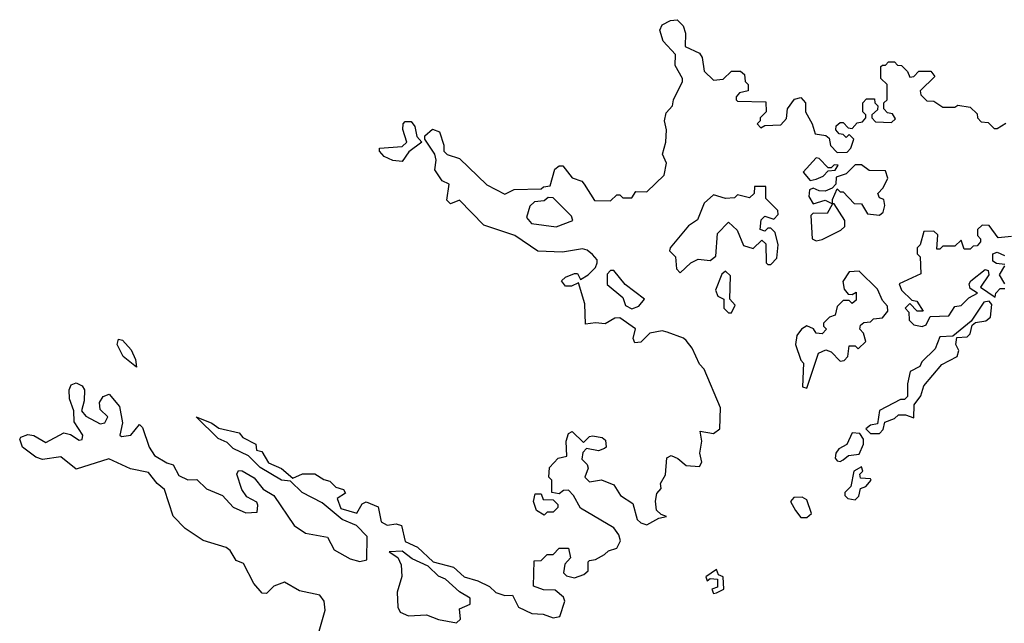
# Model space of a CAD drawing. Extents: x 2601477 to 2753313, y 449408 to 581029.
# Tile 138 of 203: x 2693158 to 2696418, y 484362 to 486360. Entities that reach past the tile are written whole.
import ezdxf

# ---------------------------------------------------------------- set-up
doc = ezdxf.new("R2010")
doc.units = 0

msp = doc.modelspace()

# ---------------------------------------------------------------- linework, layer by layer
at = {"layer": '0CON05XD'}
for points in [[(2695095, 484590), (2695108.3, 484601.7), (2695135, 484610), (2695147.5, 484635), (2695142.5, 484655), (2695125, 484677.5), (2695015, 484742.5), (2694992.5, 484785), (2694975, 484802.5), (2694958.3, 484801.7), (2694945, 484790), (2694920, 484795), (2694920, 484835), (2694910, 484845), (2694913, 484877), (2694941.7, 484908.3), (2694970, 484915), (2694967.5, 484965), (2694975, 484990), (2694987, 484997), (2695025, 484960), (2695045, 484980), (2695055, 484982.5), (2695087, 484977), (2695098.3, 484968.3), (2695100, 484945), (2695095, 484940), (2695075, 484932.5), (2695035, 484940), (2695023, 484927), (2695020, 484905), (2695037, 484887), (2695040, 484875), (2695030, 484845), (2695045, 484830), (2695085, 484836.7), (2695125, 484820), (2695147.5, 484785), (2695188.3, 484758.3), (2695203.3, 484705), (2695215, 484693.8), (2695235, 484687.5), (2695275, 484710), (2695300, 484715), (2695281.7, 484721.7), (2695266.4, 484736.4), (2695263.8, 484766.2), (2695268.3, 484791.7), (2695281.7, 484808.3), (2695280, 484825), (2695297, 484853), (2695300.7, 484909.3), (2695315, 484916.7), (2695337.3, 484907.3), (2695365, 484883.8), (2695408.8, 484881.2), (2695416.7, 484895), (2695410, 484925), (2695416.7, 484965), (2695411.7, 484998.3), (2695455, 484990), (2695476, 485005), (2695479.2, 485075), (2695425, 485202.5), (2695409.1, 485219.1), (2695385, 485272.5), (2695365, 485297.5), (2695355.9, 485305.9), (2695302.5, 485325), (2695285, 485330), (2695245, 485322.5), (2695215, 485292.5), (2695195, 485290), (2695190, 485305), (2695197, 485337), (2695145, 485372.5), (2695128.3, 485371.7), (2695096.4, 485353.6), (2695065, 485356.7), (2695031.7, 485351.7), (2695029.3, 485419.3), (2695008.3, 485488.3), (2694985, 485477.5), (2694965, 485477.5), (2694952.5, 485495), (2694965, 485507.5), (2694995, 485520), (2695005, 485520), (2695015, 485500), (2695040, 485515), (2695065, 485540), (2695070, 485555), (2695070, 485565), (2695055, 485582.5), (2695037.5, 485597.5), (2695021.7, 485601.7), (2694955, 485590), (2694873.8, 485593.8), (2694797.5, 485645), (2694695, 485680), (2694615, 485762.5), (2694585, 485750), (2694572.5, 485762.5), (2694580, 485815), (2694557, 485827), (2694533, 485863), (2694537.5, 485895), (2694532.5, 485915), (2694500, 485965), (2694500, 485975), (2694525, 485997.5), (2694548.3, 485988.3), (2694562.5, 485945), (2694562.5, 485925), (2694573.6, 485913.6), (2694615, 485900), (2694705, 485813.3), (2694765, 485782.5), (2694795, 485797.5), (2694885, 485800), (2694893, 485807), (2694915, 485810), (2694930, 485865), (2694945, 485876.7), (2694956.2, 485876.2), (2694987, 485837), (2695020, 485825), (2695027.5, 485815), (2695061.7, 485761.7), (2695115, 485760), (2695135, 485780), (2695145, 485780), (2695155, 485770), (2695185, 485770), (2695198.3, 485791.7), (2695235, 485790), (2695292.5, 485845), (2695300, 485885), (2695286.7, 485915), (2695297.5, 485955), (2695300, 485995), (2695293.3, 486025), (2695298.3, 486051.7), (2695320, 486075), (2695322.5, 486095), (2695352.5, 486155), (2695352.5, 486165), (2695328.3, 486208.3), (2695330, 486245), (2695289.3, 486289.3), (2695277.5, 486325), (2695285, 486342.5), (2695313, 486357), (2695335, 486360), (2695355, 486340), (2695362.5, 486315), (2695361.7, 486271.7), (2695409.3, 486249.3), (2695417.5, 486235), (2695425, 486190), (2695455, 486160), (2695487, 486163), (2695515, 486190), (2695545, 486190), (2695558.3, 486178.3), (2695560, 486155), (2695570, 486145), (2695570, 486125), (2695541.7, 486118.3), (2695530, 486105), (2695530, 486095), (2695535, 486090), (2695628.3, 486088.3), (2695630, 486055), (2695610, 486035), (2695610, 486025), (2695600, 486015), (2695611.7, 486001.7), (2695625, 486010), (2695678.3, 486011.7), (2695697, 486033), (2695700, 486065), (2695723.6, 486096.4), (2695745, 486102.5), (2695760, 486085), (2695760, 486055), (2695782.5, 486015), (2695791.7, 485981.7), (2695827, 485977), (2695838.3, 485968.3), (2695843, 485943), (2695865, 485920), (2695898.3, 485921.7), (2695910, 485935), (2695920, 485965), (2695905, 485980), (2695895, 485970), (2695885, 485980), (2695871.7, 485981.7), (2695860, 485995), (2695861.7, 486008.3), (2695875, 486020), (2695885, 486020), (2695901.7, 486001.7), (2695915, 486000), (2695931.7, 486018.3), (2695948.3, 486021.7), (2695960, 486035), (2695960, 486045), (2695950, 486055), (2695950, 486085), (2695961.7, 486098.3), (2695988.3, 486098.3), (2695990, 486085), (2696000, 486075), (2695998.3, 486061.7), (2695980, 486045), (2695980, 486035), (2695991.7, 486021.7), (2696045, 486020), (2696058.3, 486031.7), (2696048.3, 486048.3), (2696031.7, 486051.7), (2696020, 486065), (2696020, 486085), (2696030, 486095), (2696030, 486145), (2696010, 486165), (2696010, 486205), (2696015, 486210), (2696025, 486210), (2696035, 486220), (2696055, 486220), (2696065, 486210), (2696078.3, 486208.3), (2696098.3, 486188.3), (2696105, 486170), (2696118.3, 486171.7), (2696135, 486190), (2696175, 486190), (2696188.3, 486171.7), (2696140, 486125), (2696141.7, 486111.7), (2696161.7, 486091.7), (2696185, 486090), (2696215, 486070), (2696255, 486070), (2696265, 486077.5), (2696305, 486070), (2696328.3, 486048.3), (2696330, 486035), (2696341.7, 486021.7), (2696365, 486020), (2696385, 486000), (2696395, 486000), (2696423, 486017)], [(2694425, 485890), (2694393.6, 485893.6), (2694365, 485907.5), (2694350, 485925), (2694350, 485935), (2694425, 485940), (2694440, 485955), (2694427, 485997), (2694427.5, 486015), (2694435, 486022.5), (2694455, 486022.5), (2694466.4, 486006.4), (2694473, 485973), (2694490, 485955), (2694447, 485923), (2694425, 485890)], [(2695775, 485827.5), (2695795, 485832.5), (2695818.3, 485841.7), (2695835, 485860), (2695858.3, 485861.7), (2695868.3, 485878.3), (2695855, 485880), (2695845, 485870), (2695835, 485870), (2695805, 485900), (2695795, 485902.5), (2695752.5, 485855), (2695775, 485827.5)], [(2696005, 485712.5), (2696017, 485723), (2696022.5, 485745), (2696020, 485765), (2696005, 485770), (2696000, 485785), (2696017, 485803), (2696032.5, 485835), (2696025, 485860), (2695970.7, 485860.7), (2695945, 485880), (2695925, 485880), (2695895, 485850), (2695861.7, 485838.3), (2695860, 485815), (2695848.3, 485801.7), (2695825, 485792.5), (2695805, 485793.3), (2695785, 485802.5), (2695773, 485797), (2695771.2, 485775), (2695785, 485750), (2695825, 485762.5), (2695850, 485750), (2695850, 485765), (2695865, 485800), (2695875, 485790), (2695885, 485790), (2695921.7, 485751.7), (2695945, 485750), (2695965, 485717.5), (2696005, 485712.5)], [(2695345, 485522.5), (2695380, 485555), (2695405, 485567.5), (2695445, 485562.5), (2695463, 485577), (2695468.3, 485651.7), (2695505, 485690), (2695533.6, 485663.6), (2695555, 485612.5), (2695587, 485603), (2695615, 485630), (2695628.3, 485618.3), (2695630, 485555), (2695635, 485550), (2695645, 485550), (2695665, 485570), (2695670, 485615), (2695660, 485655), (2695645, 485670), (2695635, 485670), (2695625, 485660), (2695610, 485665), (2695613, 485697), (2695625, 485710), (2695655, 485700), (2695670, 485715), (2695668.3, 485728.3), (2695628.3, 485768.3), (2695628.3, 485808.3), (2695591.7, 485808.3), (2695590, 485785), (2695575, 485770), (2695535, 485780), (2695525, 485770), (2695495, 485767.5), (2695455, 485780), (2695425, 485752.5), (2695403, 485697), (2695372.3, 485677.7), (2695312.5, 485605), (2695310, 485595), (2695330, 485575), (2695332.5, 485535), (2695345, 485522.5)], [(2694935, 485673.8), (2694990, 485695), (2694985, 485710), (2694925, 485770), (2694908.3, 485771.7), (2694895, 485760), (2694863, 485757), (2694847, 485743), (2694836.7, 485705), (2694852.5, 485685), (2694935, 485673.8)], [(2695795, 485627.5), (2695815, 485632.5), (2695877, 485663), (2695890, 485675), (2695890, 485695), (2695855, 485750), (2695850, 485750), (2695831.7, 485718.3), (2695785, 485720), (2695778.3, 485711.7), (2695782.5, 485635), (2695795, 485627.5)], [(2696441.7, 485641.7), (2696398.3, 485638.3), (2696368.3, 485678.3), (2696345, 485680), (2696330, 485665), (2696330, 485645), (2696340, 485635), (2696340, 485625), (2696328.3, 485611.7), (2696315, 485610), (2696305, 485600), (2696285, 485600), (2696275, 485630), (2696255, 485610), (2696215, 485610), (2696205, 485600), (2696195, 485600), (2696198.3, 485648.3), (2696185, 485660), (2696151.7, 485658.3), (2696140, 485615), (2696130, 485605), (2696130, 485585), (2696140, 485575), (2696141.7, 485518.3), (2696070, 485485), (2696077.5, 485465), (2696111.7, 485431.7), (2696128.3, 485428.3), (2696150, 485395), (2696130, 485395), (2696105, 485420), (2696090, 485405), (2696101.7, 485391.7), (2696103.3, 485365), (2696119.3, 485349.3), (2696146.2, 485343.8), (2696160, 485350), (2696172.5, 485377.5), (2696235, 485380), (2696255, 485410), (2696275, 485413.3), (2696301.2, 485438.8), (2696330, 485455), (2696305, 485470), (2696302.5, 485485), (2696307.5, 485495), (2696355, 485532.5), (2696365, 485530), (2696367.5, 485515), (2696340, 485475), (2696388.3, 485441.7), (2696390, 485455), (2696405, 485470), (2696420, 485470)], [(2696420, 485550), (2696393, 485553), (2696380.7, 485560.7), (2696380, 485585), (2696395, 485590), (2696419.3, 485579.3)], [(2695185, 485402.5), (2695208.8, 485411.2), (2695227.5, 485435), (2695163.3, 485483.3), (2695125, 485530), (2695115, 485530), (2695103, 485517), (2695103, 485483), (2695155, 485440), (2695163.6, 485413.6), (2695185, 485402.5)], [(2695515, 485390), (2695527.5, 485415), (2695510, 485435), (2695511.7, 485511.7), (2695495, 485527.5), (2695483, 485517), (2695462.5, 485465), (2695470, 485445), (2695490, 485435), (2695490, 485405), (2695505, 485390), (2695515, 485390)], [(2695765, 485140), (2695803.6, 485256.4), (2695827, 485267), (2695845, 485260), (2695875, 485230), (2695888.3, 485231.7), (2695900, 485245), (2695905, 485280), (2695925, 485280), (2695935, 485270), (2695960, 485295), (2695951.7, 485321.7), (2695940, 485335), (2695941.7, 485348.3), (2695953, 485357), (2695975, 485360), (2695985, 485370), (2696015, 485372.5), (2696032.5, 485395), (2696031.7, 485411.7), (2696015, 485430), (2695998.3, 485468.3), (2695938, 485528), (2695904.3, 485525.7), (2695883.6, 485493.6), (2695888.3, 485468.3), (2695901.7, 485451.7), (2695915, 485450), (2695928.3, 485458.3), (2695928.3, 485431.7), (2695915, 485420), (2695905, 485430), (2695885, 485430), (2695865, 485410), (2695858.3, 485381.7), (2695840, 485375), (2695820, 485355), (2695820, 485345), (2695830, 485335), (2695815, 485320), (2695795, 485322.5), (2695786.4, 485336.4), (2695765, 485346.2), (2695746.7, 485335), (2695731.2, 485315), (2695726.7, 485285), (2695745, 485232.5), (2695753.3, 485223.3), (2695750, 485145), (2695765, 485140)], [(2696420, 485485), (2696402.5, 485515), (2696420, 485545)], [(2696005, 484990), (2696017, 485003), (2696022.5, 485027.5), (2696055, 485040), (2696068.3, 485051.7), (2696091.7, 485051.7), (2696118.3, 485041.7), (2696120, 485085), (2696142.5, 485115), (2696151.7, 485148.3), (2696211.7, 485218.3), (2696262.5, 485245), (2696267.5, 485265), (2696257.5, 485285), (2696261.7, 485308.3), (2696295, 485310), (2696305, 485320), (2696311.7, 485348.3), (2696322.5, 485357.5), (2696357, 485363), (2696372.5, 485375), (2696376.7, 485416.7), (2696368.3, 485428.3), (2696350, 485425), (2696308.3, 485361.7), (2696247.5, 485312.5), (2696205, 485310), (2696189.3, 485270.7), (2696145, 485227.5), (2696138.3, 485211.7), (2696106.7, 485195), (2696097.5, 485155), (2696097.5, 485112.5), (2696087.5, 485102.5), (2696075, 485102.5), (2696005, 485066.7), (2695998.3, 485021.7), (2695975, 485017.5), (2695960, 485005), (2695975, 484990), (2696005, 484990)], [(2693545, 485210), (2693500.8, 485245), (2693481.2, 485285), (2693485, 485302.5), (2693498.8, 485298.8), (2693526.9, 485266.9), (2693542, 485235), (2693545, 485210)], [(2694145, 484320), (2694170, 484405), (2694166.7, 484435), (2694152.5, 484455), (2694085, 484468.8), (2694035, 484497.5), (2694000, 484485), (2693975, 484460), (2693961.7, 484461.7), (2693933.9, 484493.9), (2693899.3, 484559.3), (2693875, 484570), (2693855, 484602.5), (2693842.3, 484612.3), (2693765.7, 484635.7), (2693705.8, 484675.8), (2693666.2, 484716.2), (2693638, 484805), (2693613.3, 484825), (2693585, 484861.2), (2693525, 484873.3), (2693453.6, 484906.4), (2693345, 484872.5), (2693295, 484912.5), (2693233.8, 484903.8), (2693211.7, 484911.7), (2693167.5, 484945), (2693158.3, 484971.7), (2693161.7, 484978.3), (2693185, 484986.7), (2693205, 484983.3), (2693245, 484960), (2693305, 484992.5), (2693327, 484987), (2693355, 484967.5), (2693365, 484970), (2693367.5, 484985), (2693338.3, 485028.3), (2693337.5, 485065), (2693323.3, 485105), (2693322.5, 485135), (2693328.3, 485151.7), (2693345, 485157.5), (2693365, 485147.5), (2693372.5, 485135), (2693371.7, 485098.3), (2693362.5, 485065), (2693377, 485047), (2693425, 485022.5), (2693440, 485025), (2693450, 485045), (2693425, 485070), (2693423, 485093), (2693435, 485112.5), (2693455, 485120), (2693489.3, 485079.3), (2693498.8, 485025), (2693490, 484985), (2693495, 484980), (2693525.9, 484984.1), (2693555, 485020), (2693565, 485010), (2693586.7, 484945), (2693605, 484917.5), (2693645, 484893.3), (2693666.4, 484886.4), (2693685, 484851.2), (2693715, 484836.7), (2693745, 484837.5), (2693776.4, 484806.4), (2693830, 484785), (2693865, 484746.7), (2693907, 484727), (2693945, 484730), (2693947, 484753), (2693943, 484763), (2693910.5, 484780.5), (2693894.1, 484804.1), (2693877.5, 484855), (2693882.5, 484867.5), (2693895, 484866.7), (2693935, 484843.8), (2693965, 484806.2), (2694000, 484785), (2694067.5, 484685), (2694105, 484660), (2694177, 484647), (2694200, 484605), (2694252.5, 484575), (2694285, 484566.2), (2694308, 484572), (2694309.3, 484649.3), (2694273.8, 484685), (2694226.2, 484705), (2694160, 484760), (2694093.8, 484795), (2694055, 484832.5), (2694025, 484836), (2693955, 484877.5), (2693915.9, 484915.9), (2693865, 484940), (2693845, 484960), (2693815, 484973.8), (2693742.5, 485045), (2693795, 485023.8), (2693817.7, 485007.7), (2693885, 484992.5), (2693897, 484977), (2693940, 484955), (2693942.5, 484935), (2693960, 484930), (2693982.6, 484892.6), (2694025, 484873.8), (2694062.5, 484842.5), (2694095, 484856), (2694135, 484856.7), (2694165, 484837.5), (2694185, 484832.5), (2694205, 484812.5), (2694230, 484805), (2694237, 484793), (2694210, 484775), (2694221.2, 484741.2), (2694275, 484726.2), (2694292.5, 484757.5), (2694305, 484763.3), (2694345, 484747.5), (2694355, 484697.5), (2694375, 484686.7), (2694405, 484691.2), (2694422.5, 484685), (2694435, 484632.5), (2694475, 484613.3), (2694527.5, 484565), (2694595, 484547.5), (2694630, 484515), (2694675, 484502.5), (2694713.6, 484483.6), (2694735, 484463.3), (2694765, 484453.8), (2694790, 484455), (2694810, 484415), (2694854.2, 484394.2), (2694891.7, 484391.7), (2694925, 484380), (2694946.2, 484383.8), (2694963.3, 484435), (2694958.3, 484448.3), (2694931.7, 484471.7), (2694892.3, 484472.3), (2694860, 484485), (2694861.7, 484568.3), (2694885, 484570), (2694905, 484590), (2694925, 484590), (2694945, 484610), (2694975, 484610), (2694981.7, 484578.3), (2694963, 484557), (2694958.3, 484528.3), (2694968.3, 484518.3), (2694995, 484512.5), (2695026.7, 484523.3), (2695040, 484535), (2695040, 484565), (2695045, 484570), (2695065, 484572.5), (2695095, 484590)], [(2695875, 484897.5), (2695885, 484903.3), (2695903, 484917), (2695938.3, 484921.7), (2695952.5, 484955), (2695951.7, 484971.7), (2695940, 484990), (2695915, 484992.5), (2695896.7, 484953.3), (2695870.7, 484939.3), (2695860, 484925), (2695858.3, 484908.3), (2695865, 484900), (2695875, 484897.5)], [(2695925, 484770), (2695937, 484783), (2695941.7, 484808.3), (2695960, 484815), (2695977.5, 484835), (2695975, 484840), (2695941.7, 484841.7), (2695940, 484855), (2695950, 484865), (2695945, 484880), (2695920, 484865), (2695910, 484815), (2695890, 484795), (2695890, 484785), (2695900, 484775), (2695925, 484770)], [(2694895, 484720), (2694870, 484735), (2694860, 484765), (2694865, 484790), (2694885, 484790), (2694891.7, 484771.7), (2694925, 484770), (2694940, 484755), (2694940, 484745), (2694925, 484730), (2694905, 484730), (2694895, 484720)], [(2695765, 484712.5), (2695780, 484725), (2695765, 484770), (2695749.3, 484779.3), (2695721.7, 484778.3), (2695710, 484765), (2695727.5, 484735), (2695745, 484712.5), (2695765, 484712.5)], [(2694605, 484363.3), (2694617.5, 484375), (2694615, 484410), (2694650, 484425), (2694650, 484445), (2694615, 484466), (2694567.8, 484507.8), (2694545, 484518), (2694510.7, 484550.7), (2694457.5, 484575), (2694425, 484600), (2694381.7, 484598.3), (2694410, 484580), (2694421.2, 484555), (2694423.6, 484516.4), (2694408, 484465), (2694410, 484415), (2694418.3, 484398.3), (2694446.1, 484386.1), (2694505, 484390), (2694545, 484374.3), (2694605, 484363.3)], [(2695455, 484460), (2695465, 484462.5), (2695490, 484475), (2695487.5, 484515), (2695471.7, 484521.7), (2695465, 484540), (2695430, 484515), (2695435, 484502.5), (2695445, 484510), (2695468.3, 484508.3), (2695468.3, 484481.7), (2695450, 484475), (2695455, 484460)]]:
    msp.add_lwpolyline(points, dxfattribs=at)

doc.saveas('drawing.dxf')
